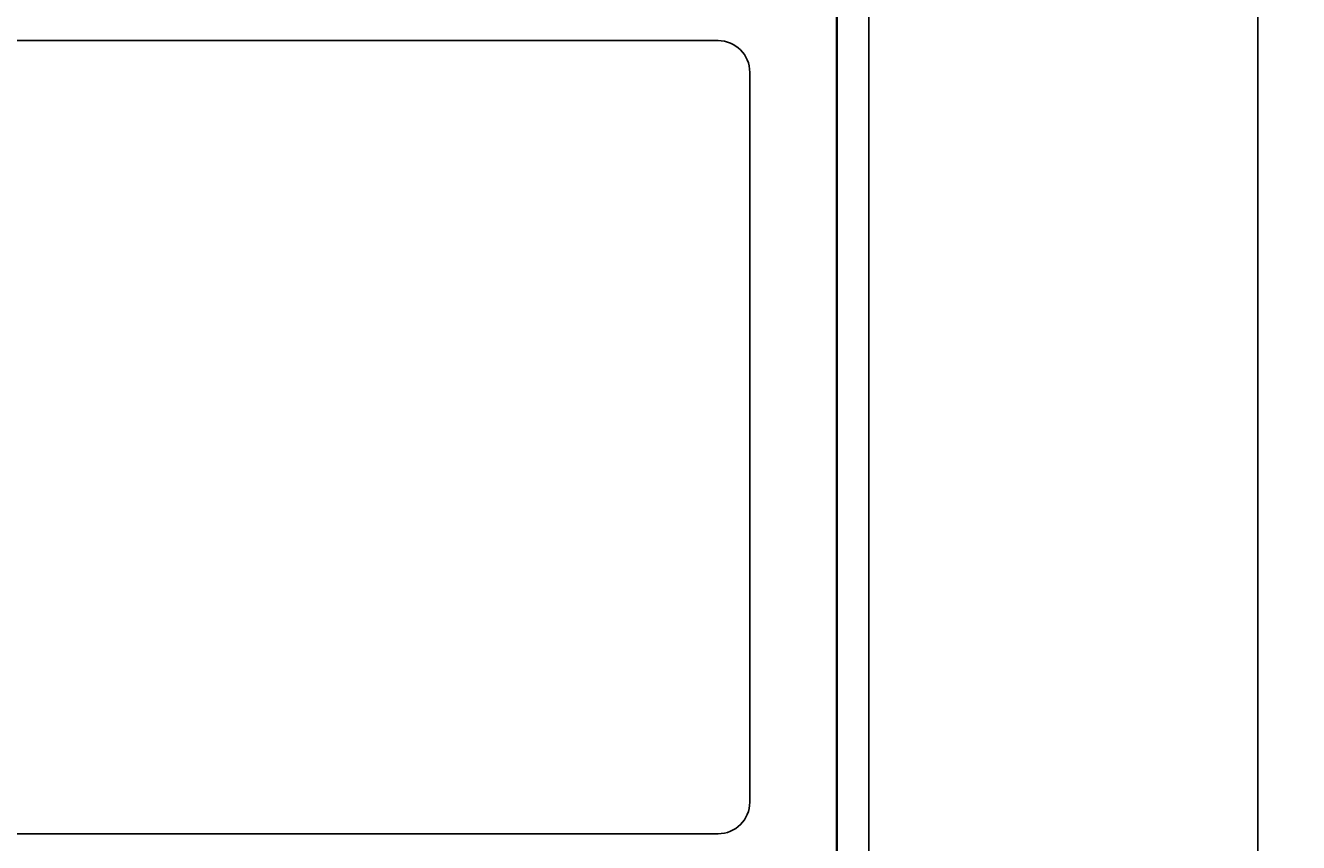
# Model space of a CAD drawing. Extents: x 0 to 420, y 0 to 297.
# Tile 16 of 27: x 174 to 214, y 97 to 123. Entities that reach past the tile are written whole.
import ezdxf

# ---------------------------------------------------------------- set-up
doc = ezdxf.new("R2010")
doc.units = 0
doc.layers.get('0').update_dxf_attribs({"linetype": 'CONTINUOUS'})
doc.layers.get('DEFPOINTS').update_dxf_attribs({"linetype": 'CONTINUOUS'})
doc.layers.add('BEMAßUNG__ISO_', color=7, linetype='CONTINUOUS')
doc.layers.add('SICHTBAR__ISO_', color=7, linetype='CONTINUOUS')
doc.styles.add('NOTIZTEXT__DIN_', font='txt.shx', dxfattribs={"bigfont": 'bigfont.shx'})
doc.dimstyles.get("Standard").update_dxf_attribs({"dimtxt": 0.18, "dimasz": 0.18, "dimexe": 0.18, "dimexo": 0.0625, "dimgap": 0.09, "dimtad": 0, "dimtih": 1, "dimtoh": 1, "dimzin": 0, "dimcen": 0.09, "dimazin": 3, "dimtfac": 1, "dimtofl": 0, "dimtmove": 0, "dimatfit": 3})

# ---------------------------------------------------------------- blocks, each defined once
blk = doc.blocks.new('*U49')
at = {"layer": 'BEMAßUNG__ISO_', "style": 'NOTIZTEXT__DIN_'}
for s, p in [('75,10 mm', (223.42, 88.061)), ('2.96 in', (229.254, 90.395))]:
    blk.add_text(s, height=3.5, rotation=90, dxfattribs=at).set_placement(p)
blk = doc.blocks.new('*D6')
at = {"layer": 'BEMAßUNG__ISO_'}
for p, q in [((199.4, 137.278), (233.229, 137.278)), ((230.054, 64.678), (230.054, 134.778)), ((199.4, 62.178), (233.229, 62.178))]:
    blk.add_line(p, q, dxfattribs=at)
for points in [[(229.637, 134.778), (230.47, 134.778), (230.054, 137.278)], [(229.637, 64.678), (230.47, 64.678), (230.054, 62.178)]]:
    blk.add_solid(points, dxfattribs=at)
at = {"layer": 'DEFPOINTS', "color": 0}
for p in [(198.6, 137.278), (230.054, 137.278), (198.6, 62.178)]:
    blk.add_point(p, dxfattribs=at)
blk.add_blockref('*U49', (0, 0))

msp = doc.modelspace()

# ---------------------------------------------------------------- linework, layer by layer
at = {"layer": 'SICHTBAR__ISO_'}
for p, q in [((212.35, 144.728), (212.35, 54.728)), ((199.1, 135.778), (199.1, 63.678)), ((200.1, 63.678), (200.1, 135.778)), ((199.086, 64.428), (199.086, 135.028)), ((149.35, 122.228), (195.35, 122.228)), ((196.35, 121.228), (196.35, 98.228)), ((195.35, 97.228), (149.35, 97.228))]:
    msp.add_line(p, q, dxfattribs=at)
for centre, start, end in [((195.35, 121.228), 0, 90), ((195.35, 98.228), 270, 0)]:
    msp.add_arc(centre, 1, start, end, dxfattribs=at)

# ---------------------------------------------------------------- dimensions: what is measured, and where the dimension line sits
at = {"layer": 'BEMAßUNG__ISO_'}
dim = msp.add_linear_dim(base=(230.054, 137.278), p1=(198.6, 62.178), p2=(198.6, 137.278), angle=270, text='\\Ftxt|b0|i0;{\\H3.5000;<> mm\\P}\\Ftxt|b0|i0;{\\H3.5000;2.96 in}', dimstyle='Standard', override={"dimgap": 0.8, "dimdec": 2, "dimtol": 0, "dimlim": 0, "dimtp": 0, "dimtm": 0, "dimtdec": 2, "dimtofl": 0, "dimatfit": 1, "dimtvp": -0.25}, dxfattribs=at)
dim.commit()
dim.dimension.update_dxf_attribs({"geometry": '*D6', "text_midpoint": (230.054, 99.728), "dimtype": 128})

doc.saveas('drawing.dxf')
